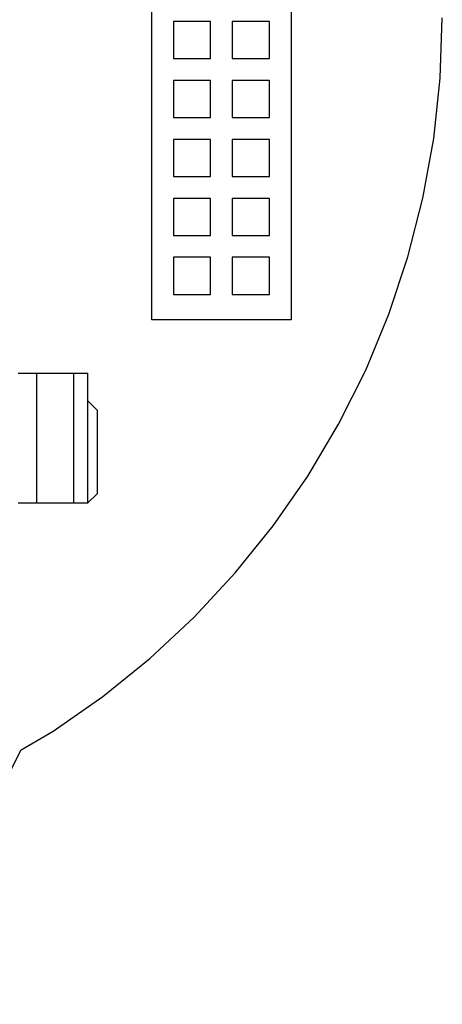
# Model space of a CAD drawing. Header units: millimetres. Extents: x -1 to 131, y 28 to 92.
# Tile 24 of 41: x 122 to 131, y 28 to 49. Entities that reach past the tile are written whole.
import ezdxf

# ---------------------------------------------------------------- set-up
doc = ezdxf.new("R2010")
doc.units = ezdxf.units.MM
doc.header["$LTSCALE"] = 1.21
doc.header["$MEASUREMENT"] = 0
doc.layers.get('0').update_dxf_attribs({"linetype": 'CONTINUOUS'})

msp = doc.modelspace()

# ---------------------------------------------------------------- linework, layer by layer
at = {"color": 7, "linetype": 'Continuous'}
for p, q in [((124.96, 42.365), (124.96, 55.465)), ((127.96, 55.465), (127.96, 42.365)), ((126.224, 48.789), (125.424, 48.789)), ((125.424, 48.789), (125.424, 47.989)), ((126.224, 47.989), (126.224, 48.789)), ((127.494, 48.789), (126.694, 48.789)), ((126.694, 48.789), (126.694, 47.989)), ((127.494, 47.989), (127.494, 48.789)), ((131.173, 47.565), (131.22, 48.868)), ((125.424, 47.989), (126.224, 47.989)), ((126.694, 47.989), (127.494, 47.989)), ((126.224, 47.519), (125.424, 47.519)), ((125.424, 47.519), (125.424, 46.719)), ((126.224, 46.719), (126.224, 47.519)), ((127.494, 47.519), (126.694, 47.519)), ((126.694, 47.519), (126.694, 46.719)), ((127.494, 46.719), (127.494, 47.519)), ((131.034, 46.269), (131.173, 47.565)), ((125.424, 46.719), (126.224, 46.719)), ((126.694, 46.719), (127.494, 46.719)), ((126.224, 46.249), (125.424, 46.249)), ((125.424, 46.249), (125.424, 45.449)), ((126.224, 45.449), (126.224, 46.249)), ((127.494, 46.249), (126.694, 46.249)), ((126.694, 46.249), (126.694, 45.449)), ((127.494, 45.449), (127.494, 46.249)), ((130.803, 44.986), (131.034, 46.269)), ((125.424, 45.449), (126.224, 45.449)), ((126.694, 45.449), (127.494, 45.449)), ((126.224, 44.979), (125.424, 44.979)), ((125.424, 44.979), (125.424, 44.179)), ((126.224, 44.179), (126.224, 44.979)), ((127.494, 44.979), (126.694, 44.979)), ((126.694, 44.979), (126.694, 44.179)), ((127.494, 44.179), (127.494, 44.979)), ((130.48, 43.723), (130.803, 44.986)), ((125.424, 44.179), (126.224, 44.179)), ((126.694, 44.179), (127.494, 44.179)), ((126.224, 43.709), (125.424, 43.709)), ((125.424, 43.709), (125.424, 42.909)), ((126.224, 42.909), (126.224, 43.709)), ((127.494, 43.709), (126.694, 43.709)), ((126.694, 43.709), (126.694, 42.909)), ((127.494, 42.909), (127.494, 43.709)), ((130.068, 42.486), (130.48, 43.723)), ((125.424, 42.909), (126.224, 42.909)), ((126.694, 42.909), (127.494, 42.909)), ((129.57, 41.281), (130.068, 42.486)), ((127.96, 42.365), (124.96, 42.365)), ((122.083, 41.217), (123.583, 41.217)), ((122.483, 38.417), (122.483, 41.217)), ((123.283, 38.417), (123.283, 41.217)), ((123.583, 38.417), (123.583, 41.217)), ((128.986, 40.116), (129.57, 41.281)), ((123.783, 40.417), (123.583, 40.617)), ((123.783, 40.417), (123.783, 38.617)), ((128.321, 38.995), (128.986, 40.116)), ((127.577, 37.924), (128.321, 38.995)), ((123.583, 38.417), (123.783, 38.617)), ((122.083, 38.417), (123.583, 38.417)), ((126.759, 36.909), (127.577, 37.924)), ((125.871, 35.955), (126.759, 36.909)), ((124.917, 35.066), (125.871, 35.955)), ((123.902, 34.248), (124.917, 35.066)), ((122.831, 33.505), (123.902, 34.248)), ((122.143, 33.097), (122.831, 33.505)), ((119.361, 27.617), (122.143, 33.097))]:
    msp.add_line(p, q, dxfattribs=at)

doc.saveas('drawing.dxf')
